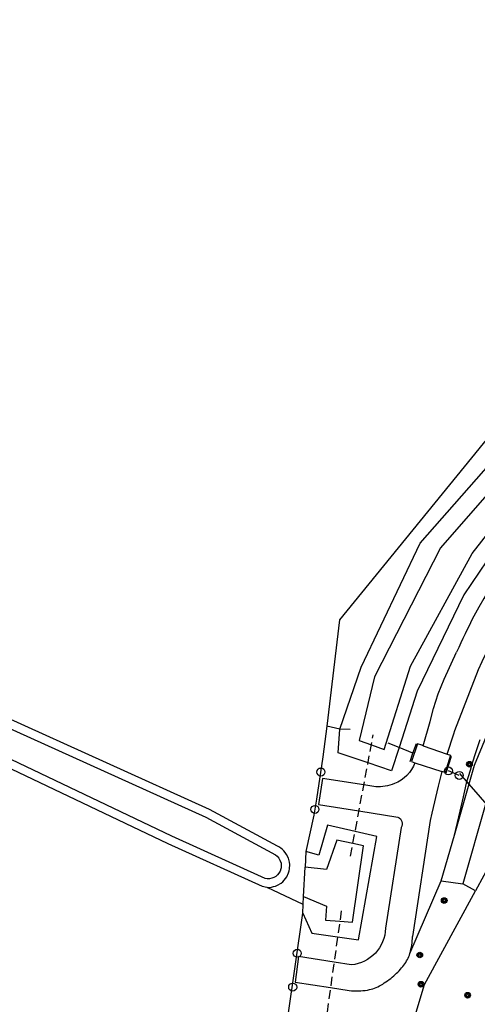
# Model space of a CAD drawing. Extents: x 140548 to 141006, y 455758 to 456543.
# Tile 18 of 20: x 140760 to 140812, y 456342 to 456452. Entities that reach past the tile are written whole.
import ezdxf

# ---------------------------------------------------------------- set-up
doc = ezdxf.new("R2010")
doc.units = 0
doc.header["$LTSCALE"] = 4
doc.linetypes.add('STIPPELFIJN', pattern=[0.375, 0.25, -0.125])
doc.layers.get('0').update_dxf_attribs({"linetype": 'CONTINUOUS'})
for name, color, linetype in [('G_BTD', 3, 'CONTINUOUS'), ('G_OWG', 6, 'CONTINUOUS'), ('G_OWT', 6, 'CONTINUOUS'), ('G_WGD', 7, 'CONTINUOUS'), ('G_WTD', 5, 'CONTINUOUS'), ('LKWDUP', 5, 'CONTINUOUS'), ('LSHD', 3, 'CONTINUOUS'), ('PVGO', 102, 'CONTINUOUS')]:
    doc.layers.add(name, color=color, linetype=linetype)
doc.layers.add('PPAL', color=7, linetype='CONTINUOUS', true_color=0xbd2877)

# ---------------------------------------------------------------- blocks, each defined once
blk = doc.blocks.new('boom')
at = {"color": 0}
for radius in [0.315, 0.225, 0.135]:
    blk.add_circle((0, 0), radius, dxfattribs=at)
blk = doc.blocks.new('verkeersteller')
at = {"color": 0}
blk.add_circle((0, 0), 0.45, dxfattribs=at)

msp = doc.modelspace()

# ---------------------------------------------------------------- linework, layer by layer
at = {"layer": 'G_BTD', "linetype": 'Continuous', "transparency": 33554687}
msp.add_lwpolyline([(140791.979, 456353.013), (140787.93, 456354.94)], dxfattribs=at)
at = {"layer": 'G_OWG', "linetype": 'Continuous', "transparency": 33554687}
for points in [[(140855.994, 456439.746), (140827.074, 456423.068), (140796.079, 456385.001), (140794.658, 456373.069), (140794.199, 456369.629), (140793.489, 456364.855), (140793.171, 456363.064), (140792.291, 456358.963)], [(140837.527, 456377.171), (140817.015, 456365.013), (140815.088, 456361.46), (140811.342, 456354.553)], [(140808.989, 456360.822), (140809.615, 456363.511), (140809.992, 456365.125), (140810.224, 456366.123), (140810.394, 456366.842), (140810.568, 456367.421), (140810.779, 456368.126), (140811.026, 456368.948), (140811.377, 456370.118), (140811.876, 456371.554)], [(140803.976, 456347.509), (140807.509, 456355.671)], [(140811.342, 456354.553), (140809.926, 456355.321)], [(140794.864, 456298.114), (140796.815, 456311.715), (140799.955, 456325.114), (140800.611, 456327.298), (140805.63, 456344.022), (140811.342, 456354.553)], [(140789.353, 456328.825), (140788.698, 456329.197), (140790.242, 456340.297), (140791.927, 456352.026)]]:
    msp.add_lwpolyline(points, dxfattribs=at)
at = {"layer": 'G_OWT', "linetype": 'Continuous', "transparency": 33554687}
for points in [[(140886.628, 456452.493), (140887.365, 456451.094), (140887, 456449.171), (140860.801, 456433.477), (140852.717, 456428.583), (140845.064, 456423.949), (140834.295, 456416.282), (140823.745, 456406.175), (140816.065, 456396.764), (140810.035, 456387.823), (140804.794, 456377.01), (140802.766, 456370.663), (140801.93, 456368.048), (140799.272, 456368.949), (140795.927, 456370.082), (140796.12, 456372.723), (140798.516, 456379.714), (140805.14, 456393.645), (140828.809, 456420.532), (140844.487, 456431.612), (140855.994, 456439.746)], [(140787.93, 456354.94), (140787.69, 456354.97), (140787.4, 456355.03), (140776.82, 456359.82), (140744.75, 456375.09), (140706.74, 456392.77), (140666.85, 456411.71), (140666.57, 456411.8), (140666.203, 456411.984)], [(140787.93, 456354.94), (140788.41, 456354.97), (140788.65, 456355.02), (140788.88, 456355.09), (140789.1, 456355.18), (140789.51, 456355.43), (140789.69, 456355.58), (140790.01, 456355.94), (140790.14, 456356.14), (140790.34, 456356.58), (140790.41, 456356.81), (140790.45, 456357.04), (140790.47, 456357.52), (140790.44, 456357.76), (140790.32, 456358.22), (140790.11, 456358.65), (140789.97, 456358.85), (140789.82, 456359.03), (140789.65, 456359.2), (140789.46, 456359.35), (140789.26, 456359.48), (140789.09, 456359.56), (140781.46, 456363.7), (140746.68, 456379.42)], [(140791.927, 456352.026), (140792.973, 456349.784), (140795.851, 456349.373), (140798.209, 456349.037), (140800.269, 456360.651), (140797.823, 456361.221), (140794.71, 456361.947), (140793.741, 456358.558), (140792.291, 456358.963)], [(140792.291, 456358.963), (140792.199, 456357.209)], [(140791.979, 456353.013), (140792.026, 456353.912)], [(140791.927, 456352.026), (140791.979, 456353.013)]]:
    msp.add_lwpolyline(points, dxfattribs=at)
at = {"layer": 'G_WGD', "linetype": 'Continuous', "transparency": 33554687}
for points in [[(140821.439, 456400.41, 0.0475473), (140811.18, 456385.439)], [(140811.18, 456385.439, 0.0123582), (140809.234, 456381.395)], [(140804.539, 456368.96, -0.2196813), (140802.239, 456366.603)], [(140802.239, 456366.603, -0.1089195), (140800.15, 456366.256)], [(140802.628, 456362.824, -0.483013), (140802.989, 456361.673)], [(140830.947, 456359.397, 0.1442979), (140808.803, 456308.434)], [(140801.247, 456350.339, -0.3775497), (140797.39, 456346.224)], [(140803.976, 456347.509, 0.0695231), (140804.268, 456349.418)], [(140803.309, 456346.21, 0.0922367), (140803.976, 456347.509)], [(140802.166, 456344.996, 0.0486834), (140803.309, 456346.21)], [(140800.73, 456343.954, 0.0455855), (140802.166, 456344.996)], [(140799.225, 456343.401, 0.0926539), (140800.73, 456343.954)], [(140797.146, 456343.347, 0.0711775), (140799.225, 456343.401)]]:
    msp.add_lwpolyline(points, format="xyb", dxfattribs=at)
for points in [[(140808.171, 456369.926), (140808.908, 456372.211), (140809.043, 456372.593), (140811.683, 456379.421), (140812.088, 456380.352), (140813.169, 456382.515)], [(140805.477, 456370.853), (140806.276, 456373.581), (140806.631, 456375.035), (140807.174, 456376.716), (140807.84, 456378.352), (140809.234, 456381.395)], [(140805.477, 456370.853), (140805.306, 456370.912), (140804.846, 456371.06), (140804.145, 456369.085), (140804.539, 456368.96)], [(140805.477, 456370.853), (140808.171, 456369.926)], [(140808.171, 456369.926), (140808.558, 456369.793), (140807.928, 456367.837), (140807.558, 456367.968)], [(140804.539, 456368.96), (140807.558, 456367.968)], [(140800.15, 456366.256), (140798.805, 456366.462), (140794.145, 456367.174), (140793.717, 456364.257), (140798.255, 456363.527), (140802.628, 456362.824)], [(140807.558, 456367.968), (140807.153, 456366.322), (140806.449, 456363.273), (140806.273, 456362.461), (140804.268, 456349.418)], [(140802.989, 456361.673), (140801.247, 456350.339)], [(140797.39, 456346.224), (140795.453, 456346.537), (140791.474, 456347.181), (140791.065, 456344.27), (140795.049, 456343.665), (140797.146, 456343.347)]]:
    msp.add_lwpolyline(points, dxfattribs=at)
at = {"layer": 'G_WTD', "linetype": 'Continuous', "transparency": 33554687}
for points in [[(140847.248, 456430.596), (140830.178, 456419.12), (140807.422, 456393.096), (140799.997, 456378.606), (140798.288, 456371.456), (140799.649, 456370.959), (140801.083, 456370.435), (140804.066, 456379.808), (140810.979, 456392.493), (140822.376, 456407.005), (140832.825, 456416.991), (140843.923, 456425.482), (140850.377, 456429.444), (140859.202, 456434.862), (140884.153, 456448.984), (140885.04, 456450.325), (140883.967, 456452.053), (140882.304, 456452.054), (140856.62, 456436.897), (140847.248, 456430.596)], [(140808.989, 456360.822), (140810.638, 456366.563), (140811.25, 456368.694), (140815.376, 456378.665), (140821.377, 456388.86), (140828.155, 456397.322), (140836.632, 456405.305), (140846.152, 456411.725), (140856.057, 456416.694), (140867.013, 456421.404), (140869.052, 456422.57), (140874.364, 456425.607), (140880.354, 456430.393), (140885.951, 456434.342)], [(140881.393, 456427.879), (140872.366, 456421.758), (140871.896, 456421.523), (140860.905, 456416.027), (140849.577, 456410.527), (140841.501, 456405.756), (140832.877, 456398.339), (140825.752, 456390.172), (140818.21, 456378.418), (140813.447, 456367.634), (140812.523, 456364.402), (140809.926, 456355.321)], [(140746.28, 456378.55), (140781.03, 456362.84), (140788.87, 456358.59), (140789.07, 456358.43), (140789.24, 456358.23), (140789.37, 456358.01), (140789.49, 456357.65), (140789.51, 456357.52), (140789.49, 456357.14), (140789.47, 456357.01), (140789.39, 456356.77), (140789.26, 456356.55), (140789.1, 456356.35), (140788.91, 456356.18), (140788.69, 456356.05), (140788.57, 456356), (140788.45, 456355.96), (140788.2, 456355.91), (140788.07, 456355.9), (140787.94, 456355.91)], [(140787.94, 456355.91), (140787.69, 456355.95), (140777.22, 456360.69), (140752.61, 456372.42)], [(140807.509, 456355.671), (140808.989, 456360.822)], [(140792.026, 456353.912), (140794.62, 456352.842), (140794.491, 456351.255), (140796.098, 456351.131), (140797.539, 456351.02), (140798.781, 456359.598), (140797.568, 456359.864), (140795.78, 456360.256), (140794.619, 456356.935), (140792.199, 456357.209)], [(140792.026, 456353.912), (140792.199, 456357.209)], [(140807.509, 456355.671), (140809.926, 456355.321)]]:
    msp.add_lwpolyline(points, dxfattribs=at)
at = {"layer": 'LKWDUP', "linetype": 'STIPPELFIJN', "lineweight": -3, "transparency": 33554687}
for points in [[(140797.3, 456358.434), (140799.858, 456372.074)], [(140796.262, 456352.297), (140794.292, 456338.279)]]:
    msp.add_lwpolyline(points, dxfattribs=at)
at = {"layer": 'LSHD', "linetype": 'Continuous', "lineweight": -3, "transparency": 33554687}
for points in [[(140797.26, 456372.694), (140796.12, 456372.723), (140794.658, 456373.069)], [(140804.003, 456369.077), (140804.326, 456370.036), (140802.766, 456370.663), (140801.541, 456371.155)], [(140804.326, 456370.036), (140804.72, 456371.127)], [(140808.042, 456367.815), (140808.67, 456369.709)], [(140809.527, 456367.527), (140808.308, 456368.03)], [(140821.227, 456354.422), (140809.606, 456367.746)]]:
    msp.add_lwpolyline(points, dxfattribs=at)

# ---------------------------------------------------------------- block references
at = {"layer": 'PPAL', "transparency": 33554687}
for p in [(140793.97, 456367.91), (140808.308, 456368.03), (140809.527, 456367.527), (140793.308, 456363.705), (140791.32, 456347.535), (140790.801, 456343.726)]:
    msp.add_blockref('verkeersteller', p, dxfattribs=at)
at = {"layer": 'PVGO', "transparency": 33554687}
for p in [(140810.676, 456368.783), (140807.841, 456353.458), (140805.09, 456347.336), (140805.223, 456344.051), (140810.471, 456342.817)]:
    msp.add_blockref('boom', p, dxfattribs=at)

doc.saveas('drawing.dxf')
